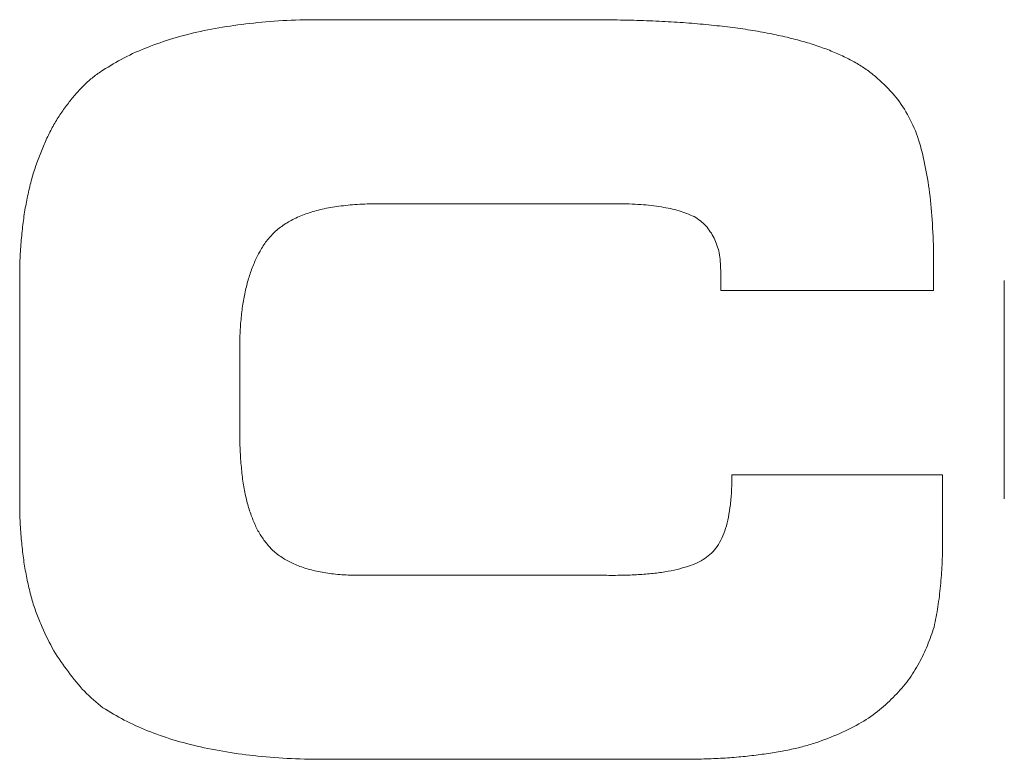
# Model space of a CAD drawing. Header units: millimetres. Extents: x 10 to 277, y 8 to 208.
# Tile 26 of 61: x 71.06 to 73.79, y 152.61 to 154.66. Entities that reach past the tile are written whole.
import ezdxf

# ---------------------------------------------------------------- set-up
doc = ezdxf.new("R2010")
doc.units = ezdxf.units.MM

msp = doc.modelspace()

# ---------------------------------------------------------------- linework, layer by layer
at = {"color": 7, "linetype": 'Continuous', "lineweight": 0}
for p, q in [((72.6313, 154.6565), (71.9234, 154.6565)), ((72.6313, 154.6565), (71.9234, 154.6565)), ((72.0516, 154.1461), (72.7174, 154.1461)), ((72.0516, 154.1461), (72.7174, 154.1461)), ((73.0035, 153.961), (73.0035, 153.9057)), ((73.0035, 153.961), (73.0035, 153.9057)), ((71.0596, 153.9354), (71.0596, 153.3276)), ((71.0596, 153.9354), (71.0596, 153.3276)), ((73.7898, 153.933), (73.7898, 153.3276)), ((73.7898, 153.933), (73.7898, 153.3276)), ((73.0035, 153.9057), (73.5932, 153.9057)), ((73.0035, 153.9057), (73.5932, 153.9057)), ((71.6702, 153.5207), (71.6702, 153.7399)), ((71.6702, 153.5207), (71.6702, 153.7399)), ((73.6189, 153.3945), (73.0339, 153.3945)), ((73.6189, 153.3945), (73.0339, 153.3945)), ((73.6189, 153.207), (73.6189, 153.3945)), ((73.6189, 153.207), (73.6189, 153.3945)), ((72.675, 153.1157), (72.0207, 153.1157)), ((72.675, 153.1157), (72.0207, 153.1157)), ((71.9242, 152.6052), (72.8945, 152.6052)), ((71.9242, 152.6052), (72.8945, 152.6052))]:
    msp.add_line(p, q, dxfattribs=at)
at = {"color": 7, "linetype": 'Continuous', "lineweight": 0, "flags": 128}
for points in [[(71.9234, 154.6565), (71.9234, 154.6565)], [(72.6313, 154.6565), (72.6313, 154.6565)], [(71.29, 154.5167), (71.29, 154.5167)], [(73.4386, 154.4939), (73.4386, 154.4939)], [(71.1946, 154.4254), (71.1946, 154.4254)], [(71.1217, 154.2967), (71.1217, 154.2967)], [(73.568, 154.2631), (73.568, 154.2631)], [(72.0516, 154.1461), (72.0516, 154.1461)], [(72.7174, 154.1461), (72.7174, 154.1461)], [(72.9298, 154.1108), (72.9298, 154.1108)], [(71.7415, 154.0395), (71.7415, 154.0395)], [(73.0035, 153.961), (73.0035, 153.961)], [(71.0596, 153.9354), (71.0596, 153.9354)], [(73.7898, 153.933), (73.7898, 153.933)], [(73.0035, 153.9057), (73.0035, 153.9057)], [(73.5932, 153.9057), (73.5932, 153.9057)], [(71.6702, 153.7399), (71.6702, 153.7399)], [(71.6702, 153.5207), (71.6702, 153.5207)], [(73.0339, 153.3945), (73.0339, 153.3945)], [(73.6189, 153.3945), (73.6189, 153.3945)], [(71.0596, 153.3276), (71.0596, 153.3276)], [(73.7898, 153.3276), (73.7898, 153.3276)], [(71.7391, 153.2102), (71.7391, 153.2102)], [(73.6189, 153.207), (73.6189, 153.207)], [(72.9598, 153.1621), (72.9598, 153.1621)], [(72.0207, 153.1157), (72.0207, 153.1157)], [(72.675, 153.1157), (72.675, 153.1157)], [(71.1217, 152.9718), (71.1217, 152.9718)], [(73.5952, 152.9722), (73.5952, 152.9722)], [(73.554, 152.8725), (73.554, 152.8725)], [(71.1946, 152.8476), (71.1946, 152.8476)], [(73.4867, 152.7819), (73.4867, 152.7819)], [(71.29, 152.7483), (71.29, 152.7483)], [(73.2667, 152.6509), (73.2667, 152.6509)], [(71.9242, 152.6052), (71.9242, 152.6052)], [(72.8945, 152.6052), (72.8945, 152.6052)]]:
    msp.add_lwpolyline(points, dxfattribs=at)
at = {"color": 7, "linetype": 'Continuous', "lineweight": 0}
for points, knots in [([(71.9234, 154.6565), (71.8902, 154.6567), (71.8259, 154.6569), (71.7323, 154.6506), (71.6444, 154.6403), (71.562, 154.6259), (71.4854, 154.6058), (71.4145, 154.5814), (71.3491, 154.5526), (71.3094, 154.5285), (71.29, 154.5167)], [0, 0, 0, 0, 0.1510824, 0.293316, 0.427664, 0.5545644, 0.6748392, 0.7883126, 0.8965571, 1, 1, 1, 1]), ([(71.9234, 154.6565), (71.8902, 154.6567), (71.8259, 154.6569), (71.7323, 154.6506), (71.6444, 154.6403), (71.562, 154.6259), (71.4854, 154.6058), (71.4145, 154.5814), (71.3491, 154.5526), (71.3094, 154.5285), (71.29, 154.5167)], [0, 0, 0, 0, 0.1510824, 0.293316, 0.427664, 0.5545644, 0.6748392, 0.7883126, 0.8965571, 1, 1, 1, 1]), ([(73.4386, 154.4939), (73.4304, 154.5007), (73.4136, 154.5147), (73.3853, 154.5336), (73.3535, 154.5506), (73.3185, 154.5668), (73.2799, 154.5815), (73.238, 154.5951), (73.1926, 154.6069), (73.1439, 154.6178), (73.0918, 154.6274), (73.036, 154.6353), (72.9769, 154.6421), (72.9143, 154.6476), (72.8485, 154.6521), (72.7792, 154.6547), (72.7064, 154.6564), (72.6567, 154.6565), (72.6313, 154.6565)], [0, 0, 0, 0, 0.038081, 0.078392, 0.121395, 0.167176, 0.216365, 0.269132, 0.32503, 0.384303, 0.447507, 0.514648, 0.585873, 0.660757, 0.739343, 0.822123, 0.909159, 1, 1, 1, 1]), ([(73.4386, 154.4939), (73.4304, 154.5007), (73.4136, 154.5147), (73.3853, 154.5336), (73.3535, 154.5506), (73.3185, 154.5668), (73.2799, 154.5815), (73.238, 154.5951), (73.1926, 154.6069), (73.1439, 154.6178), (73.0918, 154.6274), (73.036, 154.6353), (72.9769, 154.6421), (72.9143, 154.6476), (72.8485, 154.6521), (72.7792, 154.6547), (72.7064, 154.6564), (72.6567, 154.6565), (72.6313, 154.6565)], [0, 0, 0, 0, 0.038081, 0.078392, 0.121395, 0.167176, 0.216365, 0.269132, 0.32503, 0.384303, 0.447507, 0.514648, 0.585873, 0.660757, 0.739343, 0.822123, 0.909159, 1, 1, 1, 1]), ([(71.29, 154.5167), (71.281, 154.5105), (71.2631, 154.498), (71.2387, 154.4759), (71.2152, 154.4521), (71.2015, 154.4343), (71.1946, 154.4254)], [0, 0, 0, 0, 0.246423, 0.49242, 0.744405, 1, 1, 1, 1]), ([(71.29, 154.5167), (71.281, 154.5105), (71.2631, 154.498), (71.2387, 154.4759), (71.2152, 154.4521), (71.2015, 154.4343), (71.1946, 154.4254)], [0, 0, 0, 0, 0.246423, 0.49242, 0.744405, 1, 1, 1, 1]), ([(73.568, 154.2631), (73.5625, 154.2865), (73.5518, 154.3319), (73.5231, 154.3942), (73.4862, 154.4494), (73.4544, 154.4791), (73.4386, 154.4939)], [0, 0, 0, 0, 0.266413, 0.517805, 0.759358, 1, 1, 1, 1]), ([(73.568, 154.2631), (73.5625, 154.2865), (73.5518, 154.3319), (73.5231, 154.3942), (73.4862, 154.4494), (73.4544, 154.4791), (73.4386, 154.4939)], [0, 0, 0, 0, 0.266413, 0.517805, 0.759358, 1, 1, 1, 1]), ([(71.1946, 154.4254), (71.1875, 154.416), (71.173, 154.3969), (71.1541, 154.3656), (71.1366, 154.3322), (71.1267, 154.3087), (71.1217, 154.2967)], [0, 0, 0, 0, 0.2377, 0.48507, 0.737548, 1, 1, 1, 1]), ([(71.1946, 154.4254), (71.1875, 154.416), (71.173, 154.3969), (71.1541, 154.3656), (71.1366, 154.3322), (71.1267, 154.3087), (71.1217, 154.2967)], [0, 0, 0, 0, 0.2377, 0.48507, 0.737548, 1, 1, 1, 1]), ([(71.1217, 154.2967), (71.1168, 154.2844), (71.1067, 154.2592), (71.0937, 154.2198), (71.0836, 154.178), (71.0747, 154.1339), (71.0679, 154.0875), (71.0633, 154.0388), (71.0598, 153.9879), (71.0597, 153.9531), (71.0596, 153.9354)], [0, 0, 0, 0, 0.108244, 0.220143, 0.336502, 0.458263, 0.585518, 0.717499, 0.855622, 1, 1, 1, 1]), ([(71.1217, 154.2967), (71.1168, 154.2844), (71.1067, 154.2592), (71.0937, 154.2198), (71.0836, 154.178), (71.0747, 154.1339), (71.0679, 154.0875), (71.0633, 154.0388), (71.0598, 153.9879), (71.0597, 153.9531), (71.0596, 153.9354)], [0, 0, 0, 0, 0.108244, 0.220143, 0.336502, 0.458263, 0.585518, 0.717499, 0.855622, 1, 1, 1, 1]), ([(73.5932, 153.9057), (73.5937, 153.94), (73.5946, 154.0057), (73.5905, 154.0996), (73.583, 154.1848), (73.5728, 154.2379), (73.568, 154.2631)], [0, 0, 0, 0, 0.2867966, 0.5481628, 0.7858981, 1, 1, 1, 1]), ([(73.5932, 153.9057), (73.5937, 153.94), (73.5946, 154.0057), (73.5905, 154.0996), (73.583, 154.1848), (73.5728, 154.2379), (73.568, 154.2631)], [0, 0, 0, 0, 0.2867966, 0.5481628, 0.7858981, 1, 1, 1, 1]), ([(71.7415, 154.0395), (71.7484, 154.0481), (71.7625, 154.0655), (71.7897, 154.0871), (71.8214, 154.1057), (71.8581, 154.1208), (71.8996, 154.1324), (71.946, 154.1399), (71.9971, 154.1455), (72.0329, 154.1459), (72.0516, 154.1461)], [0, 0, 0, 0, 0.096943, 0.197491, 0.304262, 0.420537, 0.546705, 0.684335, 0.834861, 1, 1, 1, 1]), ([(71.7415, 154.0395), (71.7484, 154.0481), (71.7625, 154.0655), (71.7897, 154.0871), (71.8214, 154.1057), (71.8581, 154.1208), (71.8996, 154.1324), (71.946, 154.1399), (71.9971, 154.1455), (72.0329, 154.1459), (72.0516, 154.1461)], [0, 0, 0, 0, 0.096943, 0.197491, 0.304262, 0.420537, 0.546705, 0.684335, 0.834861, 1, 1, 1, 1]), ([(72.7174, 154.1461), (72.739, 154.1459), (72.7797, 154.1454), (72.8368, 154.1383), (72.8868, 154.1285), (72.916, 154.1165), (72.9298, 154.1108)], [0, 0, 0, 0, 0.297681, 0.563814, 0.794732, 1, 1, 1, 1]), ([(72.7174, 154.1461), (72.739, 154.1459), (72.7797, 154.1454), (72.8368, 154.1383), (72.8868, 154.1285), (72.916, 154.1165), (72.9298, 154.1108)], [0, 0, 0, 0, 0.297681, 0.563814, 0.794732, 1, 1, 1, 1]), ([(72.9298, 154.1108), (72.9356, 154.107), (72.9472, 154.0993), (72.9626, 154.0853), (72.975, 154.0689), (72.9857, 154.0512), (72.9935, 154.0312), (72.9998, 154.0096), (73.0027, 153.9858), (73.0032, 153.9694), (73.0035, 153.961)], [0, 0, 0, 0, 0.119873, 0.237989, 0.35369, 0.470538, 0.591539, 0.719674, 0.8558, 1, 1, 1, 1]), ([(72.9298, 154.1108), (72.9356, 154.107), (72.9472, 154.0993), (72.9626, 154.0853), (72.975, 154.0689), (72.9857, 154.0512), (72.9935, 154.0312), (72.9998, 154.0096), (73.0027, 153.9858), (73.0032, 153.9694), (73.0035, 153.961)], [0, 0, 0, 0, 0.119873, 0.237989, 0.35369, 0.470538, 0.591539, 0.719674, 0.8558, 1, 1, 1, 1]), ([(71.6702, 153.7399), (71.6701, 153.7555), (71.6699, 153.7859), (71.6735, 153.8301), (71.6782, 153.8718), (71.6865, 153.9107), (71.6962, 153.947), (71.7088, 153.9804), (71.7234, 154.0115), (71.7355, 154.0303), (71.7415, 154.0395)], [0, 0, 0, 0, 0.149865, 0.29113, 0.425375, 0.55223, 0.671871, 0.785355, 0.894775, 1, 1, 1, 1]), ([(71.6702, 153.7399), (71.6701, 153.7555), (71.6699, 153.7859), (71.6735, 153.8301), (71.6782, 153.8718), (71.6865, 153.9107), (71.6962, 153.947), (71.7088, 153.9804), (71.7234, 154.0115), (71.7355, 154.0303), (71.7415, 154.0395)], [0, 0, 0, 0, 0.149865, 0.29113, 0.425375, 0.55223, 0.671871, 0.785355, 0.894775, 1, 1, 1, 1]), ([(71.7391, 153.2102), (71.7332, 153.2186), (71.721, 153.2359), (71.7076, 153.2662), (71.6948, 153.2993), (71.6856, 153.3367), (71.6777, 153.3774), (71.6735, 153.4221), (71.6698, 153.4702), (71.67, 153.5035), (71.6702, 153.5207)], [0, 0, 0, 0, 0.094886, 0.196353, 0.306176, 0.424028, 0.552635, 0.691023, 0.840097, 1, 1, 1, 1]), ([(71.7391, 153.2102), (71.7332, 153.2186), (71.721, 153.2359), (71.7076, 153.2662), (71.6948, 153.2993), (71.6856, 153.3367), (71.6777, 153.3774), (71.6735, 153.4221), (71.6698, 153.4702), (71.67, 153.5035), (71.6702, 153.5207)], [0, 0, 0, 0, 0.094886, 0.196353, 0.306176, 0.424028, 0.552635, 0.691023, 0.840097, 1, 1, 1, 1]), ([(73.0339, 153.3945), (73.034, 153.3801), (73.0342, 153.3525), (73.0309, 153.3131), (73.0255, 153.2777), (73.0177, 153.2464), (73.0072, 153.2191), (72.9944, 153.1959), (72.9788, 153.1765), (72.966, 153.1668), (72.9598, 153.1621)], [0, 0, 0, 0, 0.1707506, 0.3261997, 0.4670735, 0.5943773, 0.7079974, 0.8113417, 0.9078966, 1, 1, 1, 1]), ([(73.0339, 153.3945), (73.034, 153.3801), (73.0342, 153.3525), (73.0309, 153.3131), (73.0255, 153.2777), (73.0177, 153.2464), (73.0072, 153.2191), (72.9944, 153.1959), (72.9788, 153.1765), (72.966, 153.1668), (72.9598, 153.1621)], [0, 0, 0, 0, 0.1707506, 0.3261997, 0.4670735, 0.5943773, 0.7079974, 0.8113417, 0.9078966, 1, 1, 1, 1]), ([(71.0596, 153.3276), (71.0597, 153.3098), (71.0598, 153.2751), (71.0633, 153.2243), (71.0679, 153.176), (71.0747, 153.1303), (71.0836, 153.087), (71.0937, 153.046), (71.1066, 153.0078), (71.1167, 152.9837), (71.1217, 152.9718)], [0, 0, 0, 0, 0.146516, 0.286683, 0.419522, 0.546481, 0.667886, 0.783831, 0.894251, 1, 1, 1, 1]), ([(71.0596, 153.3276), (71.0597, 153.3098), (71.0598, 153.2751), (71.0633, 153.2243), (71.0679, 153.176), (71.0747, 153.1303), (71.0836, 153.087), (71.0937, 153.046), (71.1066, 153.0078), (71.1167, 152.9837), (71.1217, 152.9718)], [0, 0, 0, 0, 0.146516, 0.286683, 0.419522, 0.546481, 0.667886, 0.783831, 0.894251, 1, 1, 1, 1]), ([(72.0207, 153.1157), (72.0039, 153.1157), (71.9717, 153.1159), (71.9254, 153.1191), (71.8836, 153.1265), (71.8458, 153.1362), (71.8126, 153.1498), (71.7834, 153.1664), (71.7586, 153.1863), (71.7455, 153.2024), (71.7391, 153.2102)], [0, 0, 0, 0, 0.163744, 0.31363, 0.450776, 0.575909, 0.692456, 0.79899, 0.901478, 1, 1, 1, 1]), ([(72.0207, 153.1157), (72.0039, 153.1157), (71.9717, 153.1159), (71.9254, 153.1191), (71.8836, 153.1265), (71.8458, 153.1362), (71.8126, 153.1498), (71.7834, 153.1664), (71.7586, 153.1863), (71.7455, 153.2024), (71.7391, 153.2102)], [0, 0, 0, 0, 0.163744, 0.31363, 0.450776, 0.575909, 0.692456, 0.79899, 0.901478, 1, 1, 1, 1]), ([(73.5952, 152.9722), (73.599, 152.9909), (73.6065, 153.0287), (73.6133, 153.0867), (73.6179, 153.1463), (73.6186, 153.1866), (73.6189, 153.207)], [0, 0, 0, 0, 0.241359, 0.489022, 0.740575, 1, 1, 1, 1]), ([(73.5952, 152.9722), (73.599, 152.9909), (73.6065, 153.0287), (73.6133, 153.0867), (73.6179, 153.1463), (73.6186, 153.1866), (73.6189, 153.207)], [0, 0, 0, 0, 0.241359, 0.489022, 0.740575, 1, 1, 1, 1]), ([(72.9598, 153.1621), (72.9526, 153.1581), (72.9373, 153.1496), (72.9112, 153.1397), (72.8815, 153.1314), (72.8477, 153.1246), (72.8099, 153.12), (72.7684, 153.1169), (72.7229, 153.1153), (72.6914, 153.1155), (72.675, 153.1157)], [0, 0, 0, 0, 0.085332, 0.179628, 0.285196, 0.402814, 0.532867, 0.676017, 0.831195, 1, 1, 1, 1]), ([(72.9598, 153.1621), (72.9526, 153.1581), (72.9373, 153.1496), (72.9112, 153.1397), (72.8815, 153.1314), (72.8477, 153.1246), (72.8099, 153.12), (72.7684, 153.1169), (72.7229, 153.1153), (72.6914, 153.1155), (72.675, 153.1157)], [0, 0, 0, 0, 0.085332, 0.179628, 0.285196, 0.402814, 0.532867, 0.676017, 0.831195, 1, 1, 1, 1]), ([(71.1217, 152.9718), (71.1319, 152.9496), (71.1522, 152.9059), (71.1806, 152.8669), (71.1946, 152.8476)], [0, 0, 0, 0, 0.5064878, 1, 1, 1, 1]), ([(71.1217, 152.9718), (71.1319, 152.9496), (71.1522, 152.9059), (71.1806, 152.8669), (71.1946, 152.8476)], [0, 0, 0, 0, 0.5064878, 1, 1, 1, 1]), ([(73.554, 152.8725), (73.5618, 152.8885), (73.5776, 152.9209), (73.5893, 152.955), (73.5952, 152.9722)], [0, 0, 0, 0, 0.49439, 1, 1, 1, 1]), ([(73.554, 152.8725), (73.5618, 152.8885), (73.5776, 152.9209), (73.5893, 152.955), (73.5952, 152.9722)], [0, 0, 0, 0, 0.49439, 1, 1, 1, 1]), ([(73.4867, 152.7819), (73.4995, 152.7958), (73.5251, 152.8236), (73.5444, 152.8562), (73.554, 152.8725)], [0, 0, 0, 0, 0.499849, 1, 1, 1, 1]), ([(73.4867, 152.7819), (73.4995, 152.7958), (73.5251, 152.8236), (73.5444, 152.8562), (73.554, 152.8725)], [0, 0, 0, 0, 0.499849, 1, 1, 1, 1]), ([(71.1946, 152.8476), (71.2088, 152.8291), (71.2369, 152.7925), (71.2724, 152.7629), (71.29, 152.7483)], [0, 0, 0, 0, 0.5048488, 1, 1, 1, 1]), ([(71.1946, 152.8476), (71.2088, 152.8291), (71.2369, 152.7925), (71.2724, 152.7629), (71.29, 152.7483)], [0, 0, 0, 0, 0.5048488, 1, 1, 1, 1]), ([(73.2667, 152.6509), (73.2894, 152.6591), (73.3329, 152.6748), (73.3924, 152.7056), (73.4446, 152.74), (73.4729, 152.7682), (73.4867, 152.7819)], [0, 0, 0, 0, 0.279068, 0.536814, 0.775301, 1, 1, 1, 1]), ([(73.2667, 152.6509), (73.2894, 152.6591), (73.3329, 152.6748), (73.3924, 152.7056), (73.4446, 152.74), (73.4729, 152.7682), (73.4867, 152.7819)], [0, 0, 0, 0, 0.279068, 0.536814, 0.775301, 1, 1, 1, 1]), ([(71.29, 152.7483), (71.3095, 152.7365), (71.3495, 152.7125), (71.4148, 152.6832), (71.4857, 152.6582), (71.5625, 152.6385), (71.6448, 152.6228), (71.7328, 152.6124), (71.8266, 152.6057), (71.891, 152.6054), (71.9242, 152.6052)], [0, 0, 0, 0, 0.10377, 0.212056, 0.32551, 0.445552, 0.572429, 0.70659, 0.849195, 1, 1, 1, 1]), ([(71.29, 152.7483), (71.3095, 152.7365), (71.3495, 152.7125), (71.4148, 152.6832), (71.4857, 152.6582), (71.5625, 152.6385), (71.6448, 152.6228), (71.7328, 152.6124), (71.8266, 152.6057), (71.891, 152.6054), (71.9242, 152.6052)], [0, 0, 0, 0, 0.10377, 0.212056, 0.32551, 0.445552, 0.572429, 0.70659, 0.849195, 1, 1, 1, 1]), ([(72.8945, 152.6052), (72.9131, 152.6054), (72.9493, 152.6058), (73.0023, 152.6077), (73.0529, 152.6113), (73.1008, 152.6165), (73.1461, 152.6229), (73.1888, 152.6304), (73.2288, 152.6394), (73.2543, 152.6472), (73.2667, 152.6509)], [0, 0, 0, 0, 0.1479822, 0.2885982, 0.4230681, 0.5515567, 0.6730461, 0.7876825, 0.8969128, 1, 1, 1, 1]), ([(72.8945, 152.6052), (72.9131, 152.6054), (72.9493, 152.6058), (73.0023, 152.6077), (73.0529, 152.6113), (73.1008, 152.6165), (73.1461, 152.6229), (73.1888, 152.6304), (73.2288, 152.6394), (73.2543, 152.6472), (73.2667, 152.6509)], [0, 0, 0, 0, 0.1479822, 0.2885982, 0.4230681, 0.5515567, 0.6730461, 0.7876825, 0.8969128, 1, 1, 1, 1])]:
    msp.add_open_spline(points, degree=3, knots=knots, dxfattribs=at)

doc.saveas('drawing.dxf')
